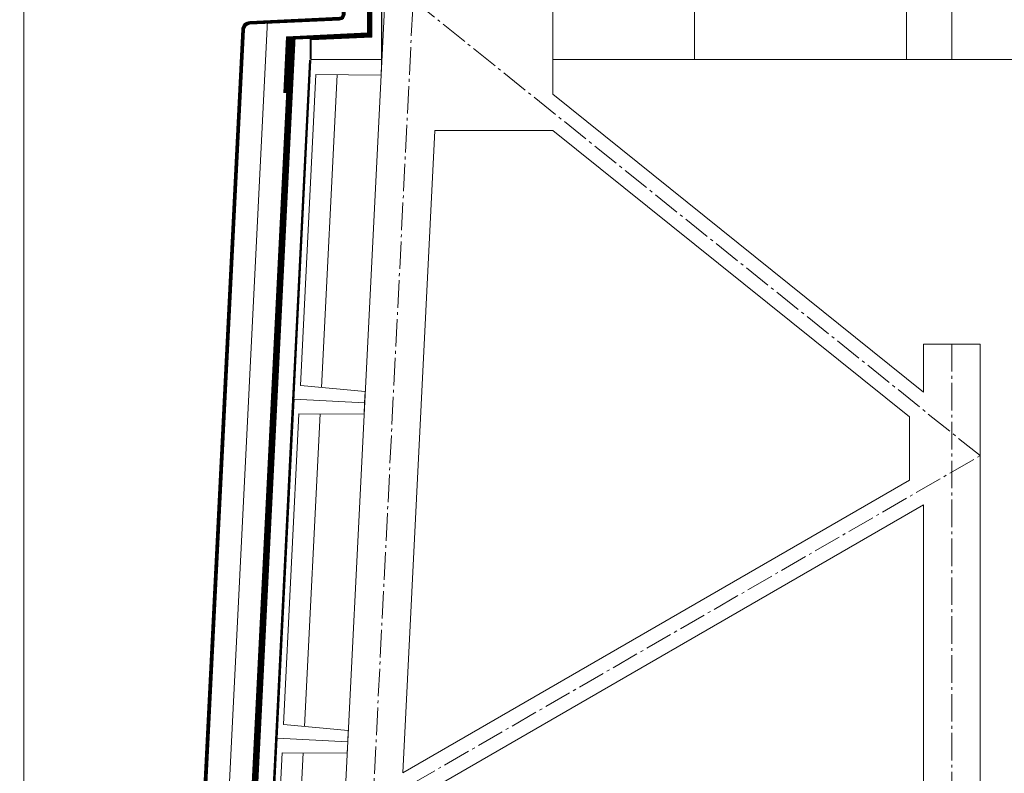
# Model space of a CAD drawing. Header units: millimetres. Extents: x -385852 to 693036, y -525006 to 444206.
# Tile 105 of 156: x 204550 to 208030, y 60477 to 63141. Entities that reach past the tile are written whole.
import ezdxf

# ---------------------------------------------------------------- set-up
doc = ezdxf.new("R2010")
doc.units = ezdxf.units.MM
doc.linetypes.add('AM_DIN_G_W050', pattern=[13.75, 9.75, -1.5, 1, -1.5])
doc.linetypes.add('CARKOVANA', pattern=[5, 3, -2])
for name, color, linetype, lineweight in [('A99_N_kce-pohl', 7, 'Continuous', 9), ('A99_N_kce-rez-ten', 4, 'Continuous', 20), ('A99_S_kce-pohl', 61, 'Continuous', 5), ('A99_S_kce-rez-sil', 7, 'Continuous', 15), ('A99_S_kce-rez-ten', 6, 'Continuous', 9)]:
    doc.layers.add(name, color=color, linetype=linetype, lineweight=lineweight)
doc.layers.add('A99_N_leg', color=7, linetype='Continuous')

msp = doc.modelspace()

# ---------------------------------------------------------------- linework, layer by layer
at = {"layer": 'A99_N_kce-pohl'}
for points in [[(204564.8293, 57220), (204564.8293, 69370)], [(205503.6723, 63081.7589), (205210.5191, 57213.7559), (204730, 57144.0392)], [(205523.6474, 63080.761), (205229.6733, 57196.3247), (204730, 57123.8294)]]:
    msp.add_lwpolyline(points, dxfattribs=at)
at = {"layer": 'A99_N_kce-pohl', "linetype": 'CARKOVANA', "ltscale": 15, "const_width": 20}
msp.add_lwpolyline([(205513.6599, 63081.26), (205220.0607, 57204.3294), (204730, 57133.8495)], dxfattribs=at)
at = {"layer": 'A99_N_kce-rez-ten', "linetype": 'CARKOVANA', "ltscale": 15, "const_width": 5}
for points in [[(205692.5, 63300), (205692.5, 63159.7431, -0.400665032), (205680.5808, 63147.2566), (205363.3828, 63132.5032, 0.386253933), (205337.1947, 63106.405), (205051.9055, 57395.8141), (204952.361, 57264.7003), (204733.3521, 57232.9236), (204552.5, 57152.3697), (204552.5, 57042.5)], [(205697.5, 63300), (205697.5, 63159.7431, -0.400665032), (205680.8131, 63142.262), (205363.6151, 63127.5086, 0.386253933), (205342.1885, 63106.1555), (205056.8222, 57394.0214), (204955.1053, 57260.0462), (204734.7546, 57228.0748), (204557.5, 57149.1232), (204557.5, 57042.5)]]:
    msp.add_lwpolyline(points, format="xyb", dxfattribs=at)
at = {"layer": 'A99_N_kce-rez-ten', "linetype": 'Continuous', "lineweight": 5, "ltscale": 0.5}
for points in [[(205690, 63300), (205690, 63159.7431, -0.400665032), (205680.4646, 63149.7539), (205363.2666, 63135.0005, 0.386253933), (205334.6978, 63106.5297), (205049.4472, 57396.7105), (204950.9889, 57267.0274), (204732.6508, 57235.3481), (204550, 57153.993), (204550, 57042.5)], [(205695, 63300), (205695, 63159.7431, -0.400665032), (205680.6969, 63144.7593), (205363.4989, 63130.0059, 0.386253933), (205339.6916, 63106.2802), (205054.3638, 57394.9178), (204953.7332, 57262.3733), (204734.0533, 57230.4992), (204555, 57150.7465), (204555, 57042.5)], [(205700, 63300), (205700, 63159.7431, -0.400665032), (205680.9292, 63139.7647), (205363.7312, 63125.0113, 0.386253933), (205344.6854, 63106.0308), (205059.2805, 57393.125), (204956.4774, 57257.7191), (204735.4559, 57225.6504), (204560, 57147.5), (204560, 57042.5)]]:
    msp.add_lwpolyline(points, format="xyb", dxfattribs=at)
at = {"layer": 'A99_N_kce-rez-ten', "linetype": 'CARKOVANA', "ltscale": 15, "const_width": 10}
for points in [[(205498.3891, 63076.215), (205785, 63089.5457), (205785, 63300.0066)], [(205488.6994, 62882.2575), (205488.6994, 62882.2575), (205498.6398, 63081.232)]]:
    msp.add_lwpolyline(points, dxfattribs=at)
at = {"layer": 'A99_N_kce-rez-ten', "linetype": 'Continuous'}
for points in [[(205493.6219, 63080.9986), (205780, 63094.3185), (205780, 63300.0066)], [(205523.228, 63072.3648), (205790, 63084.7728), (205790, 63300.0066)], [(204555, 57042.5), (204555, 57150.7465), (204734.0533, 57230.4992), (204953.7332, 57262.3733), (205054.3638, 57394.9178), (205337.698, 63066.3746)], [(204560, 57042.5), (204560, 57147.5), (204735.4559, 57225.6504), (204956.4774, 57257.7191), (205059.2805, 57393.125), (205342.6918, 63066.1251)], [(205483.7057, 62882.507), (205493.6219, 63080.9986)], [(205718.9213, 63081.4669), (205790, 63084.7728), (205520.2916, 63072.2283)]]:
    msp.add_lwpolyline(points, dxfattribs=at)
at = {"layer": 'A99_N_kce-rez-ten'}
msp.add_lwpolyline([(205426.3791, 63137.9359), (205133.9017, 57283.4621)], dxfattribs=at)
at = {"layer": 'A99_N_leg', "linetype": 'Continuous', "lineweight": 9}
msp.add_lwpolyline([(205829.2697, 62985), (205829.2697, 63614.607)], dxfattribs=at)
at = {"layer": 'A99_S_kce-pohl'}
msp.add_line((211185, 63000), (206465.4762, 63000), dxfattribs=at)
at = {"layer": 'A99_S_kce-pohl', "lineweight": 5}
for p, q in [((207745, 61994.6542), (207945, 61994.6542)), ((207745, 61824.8673), (207745, 61994.6542))]:
    msp.add_line(p, q, dxfattribs=at)
for points in [[(205395, 54300), (205845, 63300)], [(206435, 63300), (206435, 62877.6029)], [(207745, 61824.8673), (206435, 62877.6029)], [(205904.1801, 60478.6053), (206017.7498, 62750)], [(206434.1467, 62750), (206017.7498, 62750)], [(207695, 61736.7594), (206434.1467, 62750)], [(207945, 54300), (207945, 61994.6542)], [(207695, 61513.3013), (207695, 61736.7594)], [(205904.1801, 60478.6053), (207695, 61513.3013)], [(205949.7855, 60389.4637), (207745, 61426.6987)], [(207745, 58993.4259), (207745, 61426.6987)]]:
    msp.add_lwpolyline(points, dxfattribs=at)
at = {"layer": 'A99_S_kce-pohl', "color": 253, "linetype": 'AM_DIN_G_W050', "lineweight": 0, "ltscale": 10}
for points in [[(205494.8752, 54295.0062), (205944.8752, 63295.0062)], [(207945, 61600), (205940.6608, 63210.717)], [(207845, 61994.6542), (207845, 61994.6542), (207845, 54300)], [(205545, 57300), (207945, 58800), (205695, 60300), (207945, 61600)]]:
    msp.add_lwpolyline(points, dxfattribs=at)
at = {"layer": 'A99_S_kce-rez-sil', "lineweight": 20}
for points in [[(206935, 63600), (206935, 63000), (206435, 63000), (206435, 63600)], [(207685, 63600), (207685, 63000), (207845, 63000), (207845, 63600)]]:
    msp.add_lwpolyline(points, close=True, dxfattribs=at)
at = {"layer": 'A99_S_kce-rez-sil', "lineweight": 13}
for points in [[(205829.2697, 62985.393), (205827.2738, 62945.4428), (205597.0613, 62946.9313), (205542.1761, 61848.3014), (205771.3907, 61826.8379), (205769.3948, 61786.8877), (205769.3948, 61786.8877)], [(205709.52, 60588.3824), (205711.5158, 60628.3325), (205482.3013, 60649.7961), (205537.1865, 61748.426), (205767.399, 61746.9375), (205769.3948, 61786.8877), (205769.3948, 61786.8877)], [(205709.52, 60588.3824), (205707.5242, 60548.4322), (205477.3117, 60549.9207), (205422.4264, 59451.2908), (205651.641, 59429.8272), (205649.6452, 59389.877), (205649.6452, 59389.877)]]:
    msp.add_lwpolyline(points, dxfattribs=at)
at = {"layer": 'A99_S_kce-rez-ten', "lineweight": 0}
for points in [[(205580, 63600), (205830, 63600), (205830, 63000), (205580, 63000), (205580, 63070), (205795, 63080), (205795, 63520), (205580, 63530)], [(205769.3948, 61786.8877), (205519.7062, 61799.3616), (205459.8314, 60600.8563), (205709.52, 60588.3824), (205711.5158, 60628.3325), (205482.3013, 60649.7961), (205537.1865, 61748.426), (205767.399, 61746.9375)], [(205709.52, 60588.3824), (205459.8314, 60600.8563), (205399.9566, 59402.351), (205649.6452, 59389.877), (205651.641, 59429.8272), (205422.4264, 59451.2908), (205477.3117, 60549.9207), (205707.5242, 60548.4322)]]:
    msp.add_lwpolyline(points, close=True, dxfattribs=at)
at = {"layer": 'A99_S_kce-rez-ten', "linetype": 'CARKOVANA', "lineweight": 0, "ltscale": 15}
for points, const_width in [([(205577.5, 63000), (205577.5, 63072.3864), (205792.5, 63082.3864), (205792.5, 63300)], 5), ([(205513.6599, 63081.26), (205220.0607, 57204.3294), (204730, 57133.8495)], 20), ([(205577.0842, 62997.9917), (205287.6454, 57205.2281)], 5)]:
    msp.add_lwpolyline(points, dxfattribs=dict(at, const_width=const_width))
at = {"layer": 'A99_S_kce-rez-ten', "lineweight": 0}
for points in [[(205503.6723, 63081.7589), (205210.5191, 57213.7559), (204730, 57144.0392)], [(205523.6474, 63080.761), (205229.6733, 57196.3247), (204730, 57123.8294)], [(205579.581, 62997.8669), (205290.186, 57205.0912), (204723.9293, 57122.9572)], [(205574.5873, 62998.1164), (205285.0799, 57203.605)]]:
    msp.add_lwpolyline(points, dxfattribs=at)
at = {"layer": 'A99_S_kce-rez-ten', "lineweight": 5}
for points in [[(205616.92, 61841.3024), (205672.1306, 62946.4459)], [(205612.2558, 61747.9406), (205557.0451, 60642.7971)], [(205552.381, 60549.4353), (205497.1703, 59444.2918)]]:
    msp.add_lwpolyline(points, dxfattribs=at)

doc.saveas('drawing.dxf')
